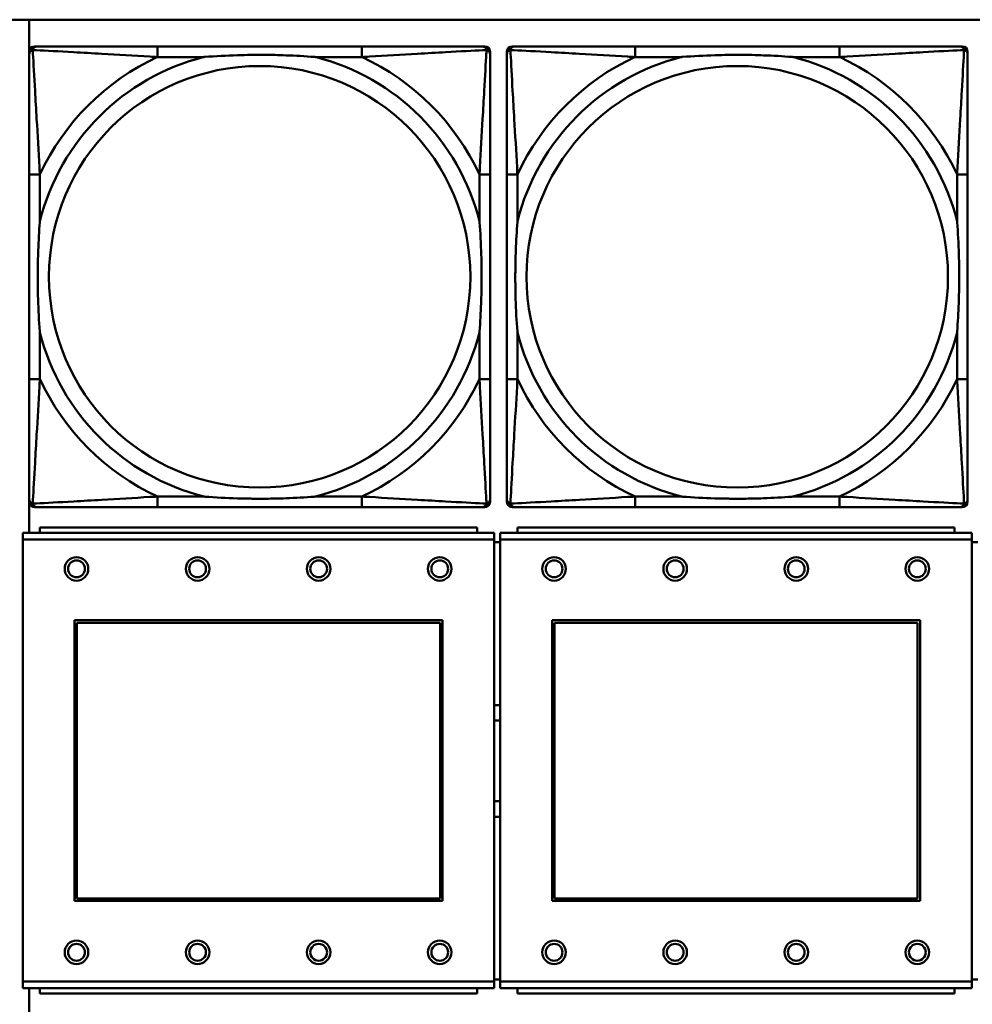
# Model space of a CAD drawing. Header units: inches. Extents: x 9.4 to 55.3, y 0.3 to 33.1.
# Tile 33 of 173: x 20.4 to 21.8, y 7.1 to 8.6. Entities that reach past the tile are written whole.
import ezdxf

# ---------------------------------------------------------------- set-up
doc = ezdxf.new("R2010")
doc.units = ezdxf.units.IN
doc.header["$MEASUREMENT"] = 0
doc.layers.add('Visible Edges(ANSI)', color=7, linetype='Continuous', lineweight=50)
doc.layers.add('Visible Tangent Edges(ANSI)', color=7, linetype='Continuous', lineweight=50)

msp = doc.modelspace()

# ---------------------------------------------------------------- linework, layer by layer
at = {"layer": 'Visible Edges(ANSI)'}
for p, q in [((14.6826, 8.5956), (31.7766, 8.5956)), ((20.4025, 7.8327), (20.4025, 8.5956)), ((20.4104, 8.5559), (20.4144, 8.5559)), ((20.897, 8.5559), (20.5931, 8.5559)), ((21.0758, 8.5559), (21.0797, 8.5559)), ((21.1204, 8.5559), (21.1244, 8.5559)), ((21.607, 8.5559), (21.3031, 8.5559)), ((21.7858, 8.5559), (21.7897, 8.5559)), ((20.4026, 7.8787), (20.4026, 8.548)), ((21.0876, 8.548), (21.0876, 8.5441)), ((21.1126, 7.8787), (21.1126, 8.548)), ((21.7976, 8.548), (21.7976, 8.5441)), ((20.4026, 8.3653), (20.4026, 8.0614)), ((21.0876, 8.0614), (21.0876, 8.3653)), ((21.1126, 8.3653), (21.1126, 8.0614)), ((21.7976, 8.0614), (21.7976, 8.3653)), ((21.0876, 7.8827), (21.0876, 7.8787)), ((21.7976, 7.8827), (21.7976, 7.8787)), ((21.0797, 7.8708), (20.4104, 7.8708)), ((20.5931, 7.8708), (20.897, 7.8708)), ((21.7897, 7.8708), (21.1204, 7.8708)), ((21.3031, 7.8708), (21.607, 7.8708)), ((21.0938, 7.8327), (20.3928, 7.8327)), ((20.3928, 7.8227), (20.3928, 7.8327)), ((21.0683, 7.8407), (20.4183, 7.8407)), ((20.4183, 7.8327), (20.4183, 7.8407)), ((21.0683, 7.8407), (21.0683, 7.8327)), ((21.0938, 7.8327), (21.0938, 7.8227)), ((21.8038, 7.8327), (21.1028, 7.8327)), ((21.1028, 7.8227), (21.1028, 7.8327)), ((21.7783, 7.8407), (21.1283, 7.8407)), ((21.1283, 7.8327), (21.1283, 7.8407)), ((21.7783, 7.8407), (21.7783, 7.8327)), ((21.8038, 7.8327), (21.8038, 7.8227)), ((20.3928, 7.8227), (20.3928, 7.1657)), ((21.0938, 7.1657), (21.0938, 7.8227)), ((21.1028, 7.8187), (21.0938, 7.8187)), ((21.1028, 7.8227), (21.1028, 7.1657)), ((21.8038, 7.1657), (21.8038, 7.8227)), ((21.8128, 7.8187), (21.8038, 7.8187)), ((20.4698, 7.2857), (20.4698, 7.7027)), ((20.4698, 7.7027), (21.0168, 7.7027)), ((21.0168, 7.7027), (21.0168, 7.2857)), ((21.1798, 7.2857), (21.1798, 7.7027)), ((21.1798, 7.7027), (21.7268, 7.7027)), ((21.7268, 7.7027), (21.7268, 7.2857)), ((20.4734, 7.6991), (21.0132, 7.6991)), ((20.4734, 7.2893), (20.4734, 7.6991)), ((21.0132, 7.6991), (21.0132, 7.2893)), ((21.1834, 7.6991), (21.7232, 7.6991)), ((21.1834, 7.2893), (21.1834, 7.6991)), ((21.7232, 7.6991), (21.7232, 7.2893)), ((21.0168, 7.2857), (20.4698, 7.2857)), ((21.0132, 7.2893), (20.4734, 7.2893)), ((21.7268, 7.2857), (21.1798, 7.2857)), ((21.7232, 7.2893), (21.1834, 7.2893)), ((20.3928, 7.1557), (20.3928, 7.1657)), ((21.0938, 7.1687), (21.1028, 7.1687)), ((21.0938, 7.1657), (21.0938, 7.1557)), ((21.1028, 7.1557), (21.1028, 7.1657)), ((21.8038, 7.1687), (21.8128, 7.1687)), ((21.8038, 7.1657), (21.8038, 7.1557)), ((20.3928, 7.1557), (21.0938, 7.1557)), ((20.4025, 6.391), (20.4025, 7.1557)), ((20.4183, 7.1557), (20.4183, 7.1477)), ((21.0683, 7.1477), (20.4183, 7.1477)), ((21.0683, 7.1477), (21.0683, 7.1557)), ((21.1028, 7.1557), (21.8038, 7.1557)), ((21.1283, 7.1557), (21.1283, 7.1477)), ((21.7783, 7.1477), (21.1283, 7.1477)), ((21.7783, 7.1477), (21.7783, 7.1557))]:
    msp.add_line(p, q, dxfattribs=at)
for centre, radius in [((20.4728, 7.7791), 0.0175), ((20.4728, 7.7791), 0.0125), ((20.6528, 7.7791), 0.0175), ((20.6528, 7.7791), 0.0125), ((20.8328, 7.7791), 0.0175), ((20.8328, 7.7791), 0.0125), ((21.0128, 7.7791), 0.0175), ((21.0128, 7.7791), 0.0125), ((21.1828, 7.7791), 0.0175), ((21.1828, 7.7791), 0.0125), ((21.3628, 7.7791), 0.0175), ((21.3628, 7.7791), 0.0125), ((21.5428, 7.7791), 0.0175), ((21.5428, 7.7791), 0.0125), ((21.7228, 7.7791), 0.0175), ((21.7228, 7.7791), 0.0125), ((20.4728, 7.2091), 0.0175), ((20.4728, 7.2091), 0.0125), ((20.6528, 7.2091), 0.0175), ((20.6528, 7.2091), 0.0125), ((20.8328, 7.2091), 0.0175), ((20.8328, 7.2091), 0.0125), ((21.0128, 7.2091), 0.0175), ((21.0128, 7.2091), 0.0125), ((21.1828, 7.2091), 0.0175), ((21.1828, 7.2091), 0.0125), ((21.3628, 7.2091), 0.0175), ((21.3628, 7.2091), 0.0125), ((21.5428, 7.2091), 0.0175), ((21.5428, 7.2091), 0.0125), ((21.7228, 7.2091), 0.0175), ((21.7228, 7.2091), 0.0125)]:
    msp.add_circle(centre, radius, dxfattribs=at)
for centre, radius, start, end in [((20.4104, 8.548), 0.00787, 90, 180), ((20.4144, 8.5441), 0.0118, 90, 180), ((21.0758, 8.5441), 0.0118, 0, 90), ((21.0797, 8.548), 0.00787, 0, 90), ((21.1204, 8.548), 0.00787, 90, 180), ((21.1244, 8.5441), 0.0118, 90, 180), ((21.7858, 8.5441), 0.0118, 0, 90), ((21.7897, 8.548), 0.00787, 0, 90), ((20.4144, 7.8827), 0.0118, 180, 270), ((20.4104, 7.8787), 0.00787, 180, 270), ((21.0758, 7.8827), 0.0118, 270, 360), ((21.0797, 7.8787), 0.00787, 270, 0), ((21.1244, 7.8827), 0.0118, 180, 270), ((21.1204, 7.8787), 0.00787, 180, 270), ((21.7858, 7.8827), 0.0118, 270, 360), ((21.7897, 7.8787), 0.00787, 270, 0), ((21.0985, 7.4937), 0.083, 87.058, 93.2739), ((21.0985, 7.4937), 0.06, 85.9286, 94.5311), ((21.0985, 7.4937), 0.06, 265.4689, 274.0714), ((21.0985, 7.4937), 0.083, 266.7261, 272.942)]:
    msp.add_arc(centre, radius, start, end, dxfattribs=at)
for points, knots in [([(20.5931, 8.5559), (20.5895, 8.5559), (20.586, 8.5559), (20.5824, 8.5559), (20.5492, 8.5559), (20.5155, 8.5559), (20.4846, 8.5559), (20.4576, 8.5559), (20.4321, 8.5559), (20.4187, 8.5559), (20.417, 8.5559), (20.4156, 8.5559), (20.4144, 8.5559)], [0, 0, 0, 0, 0.0272471, 0.0272471, 0.0272471, 0.2790553, 0.2790553, 0.2790553, 0.4988354, 0.4988354, 0.4988354, 0.5252205, 0.5252205, 0.5252205, 0.5252205]), ([(21.0758, 8.5559), (21.0609, 8.5559), (21.0193, 8.5559), (20.9787, 8.5559), (20.9521, 8.5559), (20.9243, 8.5559), (20.897, 8.5559)], [-0.5252205, -0.5252205, -0.5252205, -0.5252205, -0.20743, -0.20743, -0.20743, 0, 0, 0, 0]), ([(21.3031, 8.5559), (21.2995, 8.5559), (21.296, 8.5559), (21.2924, 8.5559), (21.2592, 8.5559), (21.2255, 8.5559), (21.1946, 8.5559), (21.1676, 8.5559), (21.1421, 8.5559), (21.1287, 8.5559), (21.127, 8.5559), (21.1256, 8.5559), (21.1244, 8.5559)], [0, 0, 0, 0, 0.0272471, 0.0272471, 0.0272471, 0.2790553, 0.2790553, 0.2790553, 0.4988354, 0.4988354, 0.4988354, 0.5252205, 0.5252205, 0.5252205, 0.5252205]), ([(21.7858, 8.5559), (21.7709, 8.5559), (21.7293, 8.5559), (21.6887, 8.5559), (21.6621, 8.5559), (21.6343, 8.5559), (21.607, 8.5559)], [-0.5252205, -0.5252205, -0.5252205, -0.5252205, -0.20743, -0.20743, -0.20743, 0, 0, 0, 0]), ([(20.4026, 8.5441), (20.4026, 8.5292), (20.4026, 8.4876), (20.4026, 8.4469), (20.4026, 8.4204), (20.4026, 8.3925), (20.4026, 8.3653)], [-0.5252205, -0.5252205, -0.5252205, -0.5252205, -0.20743, -0.20743, -0.20743, 0, 0, 0, 0]), ([(20.6623, 8.5401), (20.6628, 8.5402), (20.6632, 8.5402), (20.6797, 8.5414), (20.6958, 8.5423), (20.7187, 8.543), (20.7254, 8.5432), (20.7346, 8.5433), (20.7371, 8.5433), (20.7412, 8.5433), (20.7428, 8.5433), (20.7459, 8.5433), (20.7474, 8.5433), (20.751, 8.5433), (20.753, 8.5433), (20.7592, 8.5432), (20.7633, 8.5432), (20.7731, 8.543), (20.7787, 8.5428), (20.7984, 8.5421), (20.8125, 8.5413), (20.827, 8.5402), (20.8274, 8.5402), (20.8278, 8.5401)], [-0.416114, -0.416114, -0.416114, -0.416114, -0.4127691, -0.4127691, -0.2896446, -0.2896446, -0.2388934, -0.2388934, -0.2201881, -0.2201881, -0.2080204, -0.2080204, -0.196499, -0.196499, -0.1809939, -0.1809939, -0.149741, -0.149741, -0.1073162, -0.1073162, 0, 0, 0.0033356, 0.0033356, 0.0033356, 0.0033356]), ([(21.0876, 8.3653), (21.0876, 8.3689), (21.0876, 8.3725), (21.0876, 8.3761), (21.0876, 8.4093), (21.0876, 8.443), (21.0876, 8.4739), (21.0876, 8.5008), (21.0876, 8.5264), (21.0876, 8.5398), (21.0876, 8.5414), (21.0876, 8.5428), (21.0876, 8.5441)], [0, 0, 0, 0, 0.0272471, 0.0272471, 0.0272471, 0.2790553, 0.2790553, 0.2790553, 0.4988354, 0.4988354, 0.4988354, 0.5252205, 0.5252205, 0.5252205, 0.5252205]), ([(21.1126, 8.5441), (21.1126, 8.5292), (21.1126, 8.4876), (21.1126, 8.4469), (21.1126, 8.4204), (21.1126, 8.3925), (21.1126, 8.3653)], [-0.5252205, -0.5252205, -0.5252205, -0.5252205, -0.20743, -0.20743, -0.20743, 0, 0, 0, 0]), ([(21.3723, 8.5401), (21.3728, 8.5402), (21.3732, 8.5402), (21.3897, 8.5414), (21.4058, 8.5423), (21.4287, 8.543), (21.4354, 8.5432), (21.4446, 8.5433), (21.4471, 8.5433), (21.4512, 8.5433), (21.4528, 8.5433), (21.4559, 8.5433), (21.4574, 8.5433), (21.461, 8.5433), (21.463, 8.5433), (21.4692, 8.5432), (21.4733, 8.5432), (21.4831, 8.543), (21.4887, 8.5428), (21.5084, 8.5421), (21.5225, 8.5413), (21.537, 8.5402), (21.5374, 8.5402), (21.5378, 8.5401)], [-0.416114, -0.416114, -0.416114, -0.416114, -0.4127691, -0.4127691, -0.2896446, -0.2896446, -0.2388934, -0.2388934, -0.2201881, -0.2201881, -0.2080204, -0.2080204, -0.196499, -0.196499, -0.1809939, -0.1809939, -0.149741, -0.149741, -0.1073162, -0.1073162, 0, 0, 0.0033356, 0.0033356, 0.0033356, 0.0033356]), ([(21.7976, 8.3653), (21.7976, 8.3689), (21.7976, 8.3725), (21.7976, 8.3761), (21.7976, 8.4093), (21.7976, 8.443), (21.7976, 8.4739), (21.7976, 8.5008), (21.7976, 8.5264), (21.7976, 8.5398), (21.7976, 8.5414), (21.7976, 8.5428), (21.7976, 8.5441)], [0, 0, 0, 0, 0.0272471, 0.0272471, 0.0272471, 0.2790553, 0.2790553, 0.2790553, 0.4988354, 0.4988354, 0.4988354, 0.5252205, 0.5252205, 0.5252205, 0.5252205]), ([(20.4183, 8.1306), (20.4183, 8.1311), (20.4183, 8.1315), (20.417, 8.148), (20.4161, 8.1641), (20.4154, 8.187), (20.4153, 8.1937), (20.4152, 8.2029), (20.4152, 8.2054), (20.4151, 8.2094), (20.4151, 8.211), (20.4151, 8.2142), (20.4151, 8.2157), (20.4152, 8.2193), (20.4152, 8.2213), (20.4152, 8.2275), (20.4153, 8.2316), (20.4155, 8.2414), (20.4157, 8.247), (20.4164, 8.2667), (20.4172, 8.2808), (20.4183, 8.2952), (20.4183, 8.2957), (20.4183, 8.2961)], [-0.416114, -0.416114, -0.416114, -0.416114, -0.4127691, -0.4127691, -0.2896446, -0.2896446, -0.2388934, -0.2388934, -0.2201881, -0.2201881, -0.2080204, -0.2080204, -0.196499, -0.196499, -0.1809939, -0.1809939, -0.149741, -0.149741, -0.1073162, -0.1073162, 0, 0, 0.0033356, 0.0033356, 0.0033356, 0.0033356]), ([(21.0719, 8.2961), (21.0719, 8.2957), (21.0719, 8.2952), (21.0732, 8.2787), (21.074, 8.2627), (21.0747, 8.2397), (21.0749, 8.233), (21.075, 8.2238), (21.075, 8.2214), (21.075, 8.2173), (21.075, 8.2157), (21.075, 8.2126), (21.075, 8.211), (21.075, 8.2075), (21.075, 8.2054), (21.0749, 8.1992), (21.0749, 8.1951), (21.0747, 8.1854), (21.0745, 8.1798), (21.0738, 8.16), (21.073, 8.146), (21.0719, 8.1315), (21.0719, 8.1311), (21.0719, 8.1306)], [-0.416114, -0.416114, -0.416114, -0.416114, -0.4127691, -0.4127691, -0.2896446, -0.2896446, -0.2388934, -0.2388934, -0.2201881, -0.2201881, -0.2080204, -0.2080204, -0.196499, -0.196499, -0.1809939, -0.1809939, -0.149741, -0.149741, -0.1073162, -0.1073162, 0, 0, 0.0033356, 0.0033356, 0.0033356, 0.0033356]), ([(21.1283, 8.1306), (21.1283, 8.1311), (21.1283, 8.1315), (21.127, 8.148), (21.1261, 8.1641), (21.1254, 8.187), (21.1253, 8.1937), (21.1252, 8.2029), (21.1252, 8.2054), (21.1251, 8.2094), (21.1251, 8.211), (21.1251, 8.2142), (21.1251, 8.2157), (21.1252, 8.2193), (21.1252, 8.2213), (21.1252, 8.2275), (21.1253, 8.2316), (21.1255, 8.2414), (21.1257, 8.247), (21.1264, 8.2667), (21.1272, 8.2808), (21.1283, 8.2952), (21.1283, 8.2957), (21.1283, 8.2961)], [-0.416114, -0.416114, -0.416114, -0.416114, -0.4127691, -0.4127691, -0.2896446, -0.2896446, -0.2388934, -0.2388934, -0.2201881, -0.2201881, -0.2080204, -0.2080204, -0.196499, -0.196499, -0.1809939, -0.1809939, -0.149741, -0.149741, -0.1073162, -0.1073162, 0, 0, 0.0033356, 0.0033356, 0.0033356, 0.0033356]), ([(21.7819, 8.2961), (21.7819, 8.2957), (21.7819, 8.2952), (21.7832, 8.2787), (21.784, 8.2627), (21.7847, 8.2397), (21.7849, 8.233), (21.785, 8.2238), (21.785, 8.2214), (21.785, 8.2173), (21.785, 8.2157), (21.785, 8.2126), (21.785, 8.211), (21.785, 8.2075), (21.785, 8.2054), (21.7849, 8.1992), (21.7849, 8.1951), (21.7847, 8.1854), (21.7845, 8.1798), (21.7838, 8.16), (21.783, 8.146), (21.7819, 8.1315), (21.7819, 8.1311), (21.7819, 8.1306)], [-0.416114, -0.416114, -0.416114, -0.416114, -0.4127691, -0.4127691, -0.2896446, -0.2896446, -0.2388934, -0.2388934, -0.2201881, -0.2201881, -0.2080204, -0.2080204, -0.196499, -0.196499, -0.1809939, -0.1809939, -0.149741, -0.149741, -0.1073162, -0.1073162, 0, 0, 0.0033356, 0.0033356, 0.0033356, 0.0033356]), ([(20.4026, 8.0614), (20.4026, 8.0342), (20.4026, 8.0063), (20.4026, 7.9798), (20.4026, 7.9391), (20.4026, 7.8975), (20.4026, 7.8827)], [3.9382945, 3.9382945, 3.9382945, 3.9382945, 4.1457245, 4.1457245, 4.1457245, 4.463515, 4.463515, 4.463515, 4.463515]), ([(21.0876, 7.8827), (21.0876, 7.8975), (21.0876, 7.9391), (21.0876, 7.9798), (21.0876, 8.0063), (21.0876, 8.0342), (21.0876, 8.0614)], [-0.5252205, -0.5252205, -0.5252205, -0.5252205, -0.20743, -0.20743, -0.20743, 0, 0, 0, 0]), ([(21.1126, 8.0614), (21.1126, 8.0342), (21.1126, 8.0063), (21.1126, 7.9798), (21.1126, 7.9391), (21.1126, 7.8975), (21.1126, 7.8827)], [3.9382945, 3.9382945, 3.9382945, 3.9382945, 4.1457245, 4.1457245, 4.1457245, 4.463515, 4.463515, 4.463515, 4.463515]), ([(21.7976, 7.8827), (21.7976, 7.8975), (21.7976, 7.9391), (21.7976, 7.9798), (21.7976, 8.0063), (21.7976, 8.0342), (21.7976, 8.0614)], [-0.5252205, -0.5252205, -0.5252205, -0.5252205, -0.20743, -0.20743, -0.20743, 0, 0, 0, 0]), ([(20.8278, 7.8866), (20.8274, 7.8866), (20.827, 7.8865), (20.8125, 7.8854), (20.7984, 7.8846), (20.7787, 7.8839), (20.7731, 7.8838), (20.7633, 7.8836), (20.7592, 7.8835), (20.753, 7.8834), (20.751, 7.8834), (20.7474, 7.8834), (20.7459, 7.8834), (20.7428, 7.8834), (20.7412, 7.8834), (20.7371, 7.8834), (20.7346, 7.8835), (20.7254, 7.8836), (20.7187, 7.8837), (20.6958, 7.8844), (20.6797, 7.8853), (20.6632, 7.8865), (20.6628, 7.8866), (20.6623, 7.8866)], [-0.4149464, -0.4149464, -0.4149464, -0.4149464, -0.41162, -0.41162, -0.3046026, -0.3046026, -0.2622958, -0.2622958, -0.23113, -0.23113, -0.215668, -0.215668, -0.2041787, -0.2041787, -0.1920448, -0.1920448, -0.1733916, -0.1733916, -0.1227817, -0.1227817, 0, 0, 0.0033356, 0.0033356, 0.0033356, 0.0033356]), ([(21.5378, 7.8866), (21.5374, 7.8866), (21.537, 7.8865), (21.5225, 7.8854), (21.5084, 7.8846), (21.4887, 7.8839), (21.4831, 7.8838), (21.4733, 7.8836), (21.4692, 7.8835), (21.463, 7.8834), (21.461, 7.8834), (21.4574, 7.8834), (21.4559, 7.8834), (21.4528, 7.8834), (21.4512, 7.8834), (21.4471, 7.8834), (21.4446, 7.8835), (21.4354, 7.8836), (21.4287, 7.8837), (21.4058, 7.8844), (21.3897, 7.8853), (21.3732, 7.8865), (21.3728, 7.8866), (21.3723, 7.8866)], [-0.4149464, -0.4149464, -0.4149464, -0.4149464, -0.41162, -0.41162, -0.3046026, -0.3046026, -0.2622958, -0.2622958, -0.23113, -0.23113, -0.215668, -0.215668, -0.2041787, -0.2041787, -0.1920448, -0.1920448, -0.1733916, -0.1733916, -0.1227817, -0.1227817, 0, 0, 0.0033356, 0.0033356, 0.0033356, 0.0033356]), ([(20.4144, 7.8708), (20.4293, 7.8708), (20.4709, 7.8708), (20.5115, 7.8708), (20.538, 7.8708), (20.5659, 7.8708), (20.5931, 7.8708)], [-0.5252205, -0.5252205, -0.5252205, -0.5252205, -0.20743, -0.20743, -0.20743, 0, 0, 0, 0]), ([(20.897, 7.8708), (20.9243, 7.8708), (20.9521, 7.8708), (20.9787, 7.8708), (21.0193, 7.8708), (21.0609, 7.8708), (21.0758, 7.8708)], [3.9382945, 3.9382945, 3.9382945, 3.9382945, 4.1457245, 4.1457245, 4.1457245, 4.463515, 4.463515, 4.463515, 4.463515]), ([(21.1244, 7.8708), (21.1393, 7.8708), (21.1809, 7.8708), (21.2215, 7.8708), (21.248, 7.8708), (21.2759, 7.8708), (21.3031, 7.8708)], [-0.5252205, -0.5252205, -0.5252205, -0.5252205, -0.20743, -0.20743, -0.20743, 0, 0, 0, 0]), ([(21.607, 7.8708), (21.6343, 7.8708), (21.6621, 7.8708), (21.6887, 7.8708), (21.7293, 7.8708), (21.7709, 7.8708), (21.7858, 7.8708)], [3.9382945, 3.9382945, 3.9382945, 3.9382945, 4.1457245, 4.1457245, 4.1457245, 4.463515, 4.463515, 4.463515, 4.463515])]:
    msp.add_open_spline(points, degree=3, knots=knots, dxfattribs=at)
at = {"layer": 'Visible Tangent Edges(ANSI)'}
for p, q in [((20.5931, 8.5559), (20.5931, 8.5401)), ((20.897, 8.5559), (20.897, 8.5401)), ((21.3031, 8.5559), (21.3031, 8.5401)), ((21.607, 8.5559), (21.607, 8.5401)), ((20.5931, 8.5401), (20.6623, 8.5401)), ((20.8278, 8.5401), (20.897, 8.5401)), ((21.3031, 8.5401), (21.3723, 8.5401)), ((21.5378, 8.5401), (21.607, 8.5401)), ((20.4183, 8.3653), (20.4026, 8.3653)), ((20.4183, 8.2961), (20.4183, 8.3653)), ((21.0876, 8.3653), (21.0719, 8.3653)), ((21.0719, 8.3653), (21.0719, 8.2961)), ((21.1283, 8.3653), (21.1126, 8.3653)), ((21.1283, 8.2961), (21.1283, 8.3653)), ((21.7976, 8.3653), (21.7819, 8.3653)), ((21.7819, 8.3653), (21.7819, 8.2961)), ((20.4183, 8.0614), (20.4183, 8.1306)), ((21.0719, 8.1306), (21.0719, 8.0614)), ((21.1283, 8.0614), (21.1283, 8.1306)), ((21.7819, 8.1306), (21.7819, 8.0614)), ((20.4183, 8.0614), (20.4026, 8.0614)), ((21.0876, 8.0614), (21.0719, 8.0614)), ((21.1283, 8.0614), (21.1126, 8.0614)), ((21.7976, 8.0614), (21.7819, 8.0614)), ((20.5931, 7.8866), (20.5931, 7.8708)), ((20.6623, 7.8866), (20.5931, 7.8866)), ((20.897, 7.8866), (20.8278, 7.8866)), ((20.897, 7.8866), (20.897, 7.8708)), ((21.3031, 7.8866), (21.3031, 7.8708)), ((21.3723, 7.8866), (21.3031, 7.8866)), ((21.607, 7.8866), (21.5378, 7.8866)), ((21.607, 7.8866), (21.607, 7.8708)), ((20.3928, 7.8227), (21.0938, 7.8227)), ((21.1028, 7.8227), (21.8038, 7.8227)), ((21.0938, 7.1657), (20.3928, 7.1657)), ((21.8038, 7.1657), (21.1028, 7.1657))]:
    msp.add_line(p, q, dxfattribs=at)
for centre in [(20.7451, 8.2134), (21.4551, 8.2134)]:
    msp.add_circle(centre, 0.3133, dxfattribs=at)
for centre, radius, start, end in [((20.7451, 8.2134), 0.3371, 104.2103, 165.7897), ((20.7451, 8.2134), 0.3604, 114.9407, 155.0593), ((20.7451, 8.2134), 0.3371, 14.2103, 75.7897), ((20.7451, 8.2134), 0.3604, 24.9407, 65.0593), ((21.4551, 8.2134), 0.3371, 104.2103, 165.7897), ((21.4551, 8.2134), 0.3604, 114.9407, 155.0593), ((21.4551, 8.2134), 0.3371, 14.2103, 75.7897), ((21.4551, 8.2134), 0.3604, 24.9407, 65.0593), ((20.7451, 8.2134), 0.3371, 194.2103, 255.7897), ((20.7451, 8.2134), 0.3371, 284.2103, 345.7897), ((21.4551, 8.2134), 0.3371, 194.2103, 255.7897), ((21.4551, 8.2134), 0.3371, 284.2103, 345.7897), ((20.7451, 8.2134), 0.3604, 204.9407, 245.0593), ((20.7451, 8.2134), 0.3604, 294.9407, 335.0593), ((21.4551, 8.2134), 0.3604, 204.9407, 245.0593), ((21.4551, 8.2134), 0.3604, 294.9407, 335.0593)]:
    msp.add_arc(centre, radius, start, end, dxfattribs=at)
for points, knots in [([(20.4026, 8.5441), (20.4026, 8.5447), (20.4026, 8.5452), (20.4029, 8.5462), (20.403, 8.5467), (20.4034, 8.5473), (20.4035, 8.5476), (20.4038, 8.5479), (20.4039, 8.5481), (20.4042, 8.5485), (20.4045, 8.5487), (20.4052, 8.5493), (20.4057, 8.5497), (20.4067, 8.5502), (20.4073, 8.5504), (20.4079, 8.5506)], [-0.02627331, -0.02627331, -0.02627331, -0.02627331, -0.02158775, -0.02158775, -0.01736415, -0.01736415, -0.0147244, -0.0147244, -0.01307456, -0.01307456, -0.00977487, -0.00977487, -0.00449537, -0.00449537, 0.00012419, 0.00012419, 0.00012419, 0.00012419]), ([(20.4079, 8.5506), (20.408, 8.5512), (20.4082, 8.5517), (20.4088, 8.5528), (20.4091, 8.5533), (20.4097, 8.554), (20.41, 8.5542), (20.4104, 8.5546), (20.4105, 8.5547), (20.4109, 8.5549), (20.4111, 8.5551), (20.4118, 8.5554), (20.4122, 8.5556), (20.4132, 8.5558), (20.4138, 8.5559), (20.4144, 8.5559)], [-0.00012419, -0.00012419, -0.00012419, -0.00012419, 0.00449537, 0.00449537, 0.00977487, 0.00977487, 0.01307456, 0.01307456, 0.0147244, 0.0147244, 0.01736415, 0.01736415, 0.02158775, 0.02158775, 0.02627331, 0.02627331, 0.02627331, 0.02627331]), ([(20.4183, 8.3653), (20.4181, 8.3691), (20.4179, 8.3728), (20.4164, 8.4002), (20.415, 8.4244), (20.4127, 8.4622), (20.4119, 8.4763), (20.4099, 8.5115), (20.4089, 8.5316), (20.408, 8.5471), (20.4079, 8.5489), (20.4079, 8.5506)], [0, 0, 0, 0, 0.0278591, 0.0278591, 0.201273, 0.201273, 0.3066357, 0.3066357, 0.475216, 0.475216, 0.5007189, 0.5007189, 0.5007189, 0.5007189]), ([(20.4079, 8.5506), (20.4096, 8.5505), (20.4114, 8.5504), (20.4268, 8.5496), (20.4469, 8.5485), (20.4822, 8.5465), (20.4962, 8.5457), (20.5341, 8.5435), (20.5582, 8.5421), (20.5856, 8.5405), (20.5894, 8.5403), (20.5931, 8.5401)], [-0.5007189, -0.5007189, -0.5007189, -0.5007189, -0.475216, -0.475216, -0.3066357, -0.3066357, -0.201273, -0.201273, -0.0278591, -0.0278591, 0, 0, 0, 0]), ([(20.897, 8.5401), (20.9008, 8.5403), (20.9046, 8.5405), (20.9319, 8.5421), (20.9561, 8.5435), (20.9939, 8.5457), (21.008, 8.5465), (21.0432, 8.5485), (21.0634, 8.5496), (21.0788, 8.5504), (21.0806, 8.5505), (21.0823, 8.5506)], [0, 0, 0, 0, 0.0278591, 0.0278591, 0.201273, 0.201273, 0.3066357, 0.3066357, 0.475216, 0.475216, 0.5007189, 0.5007189, 0.5007189, 0.5007189]), ([(21.0823, 8.5506), (21.0822, 8.5489), (21.0821, 8.5471), (21.0813, 8.5316), (21.0802, 8.5115), (21.0782, 8.4763), (21.0774, 8.4622), (21.0752, 8.4244), (21.0738, 8.4002), (21.0723, 8.3728), (21.0721, 8.3691), (21.0719, 8.3653)], [-0.5007189, -0.5007189, -0.5007189, -0.5007189, -0.475216, -0.475216, -0.3066357, -0.3066357, -0.201273, -0.201273, -0.0278591, -0.0278591, 0, 0, 0, 0]), ([(21.0758, 8.5559), (21.0764, 8.5559), (21.077, 8.5558), (21.0779, 8.5556), (21.0784, 8.5554), (21.079, 8.5551), (21.0793, 8.5549), (21.0797, 8.5547), (21.0798, 8.5546), (21.0802, 8.5542), (21.0804, 8.554), (21.0811, 8.5533), (21.0814, 8.5528), (21.0819, 8.5517), (21.0821, 8.5512), (21.0823, 8.5506)], [-0.02627331, -0.02627331, -0.02627331, -0.02627331, -0.02158775, -0.02158775, -0.01736415, -0.01736415, -0.0147244, -0.0147244, -0.01307456, -0.01307456, -0.00977487, -0.00977487, -0.00449537, -0.00449537, 0.00012419, 0.00012419, 0.00012419, 0.00012419]), ([(21.0823, 8.5506), (21.0829, 8.5504), (21.0834, 8.5502), (21.0845, 8.5497), (21.085, 8.5493), (21.0857, 8.5487), (21.0859, 8.5485), (21.0863, 8.5481), (21.0864, 8.5479), (21.0866, 8.5476), (21.0868, 8.5473), (21.0871, 8.5467), (21.0873, 8.5462), (21.0875, 8.5452), (21.0876, 8.5447), (21.0876, 8.5441)], [-0.00012419, -0.00012419, -0.00012419, -0.00012419, 0.00449537, 0.00449537, 0.00977487, 0.00977487, 0.01307456, 0.01307456, 0.0147244, 0.0147244, 0.01736415, 0.01736415, 0.02158775, 0.02158775, 0.02627331, 0.02627331, 0.02627331, 0.02627331]), ([(21.1126, 8.5441), (21.1126, 8.5447), (21.1126, 8.5452), (21.1129, 8.5462), (21.113, 8.5467), (21.1134, 8.5473), (21.1135, 8.5476), (21.1138, 8.5479), (21.1139, 8.5481), (21.1142, 8.5485), (21.1145, 8.5487), (21.1152, 8.5493), (21.1157, 8.5497), (21.1167, 8.5502), (21.1173, 8.5504), (21.1179, 8.5506)], [-0.02627331, -0.02627331, -0.02627331, -0.02627331, -0.02158775, -0.02158775, -0.01736415, -0.01736415, -0.0147244, -0.0147244, -0.01307456, -0.01307456, -0.00977487, -0.00977487, -0.00449537, -0.00449537, 0.00012419, 0.00012419, 0.00012419, 0.00012419]), ([(21.1179, 8.5506), (21.118, 8.5512), (21.1182, 8.5517), (21.1188, 8.5528), (21.1191, 8.5533), (21.1197, 8.554), (21.12, 8.5542), (21.1204, 8.5546), (21.1205, 8.5547), (21.1209, 8.5549), (21.1211, 8.5551), (21.1218, 8.5554), (21.1222, 8.5556), (21.1232, 8.5558), (21.1238, 8.5559), (21.1244, 8.5559)], [-0.00012419, -0.00012419, -0.00012419, -0.00012419, 0.00449537, 0.00449537, 0.00977487, 0.00977487, 0.01307456, 0.01307456, 0.0147244, 0.0147244, 0.01736415, 0.01736415, 0.02158775, 0.02158775, 0.02627331, 0.02627331, 0.02627331, 0.02627331]), ([(21.1283, 8.3653), (21.1281, 8.3691), (21.1279, 8.3728), (21.1264, 8.4002), (21.125, 8.4244), (21.1227, 8.4622), (21.1219, 8.4763), (21.1199, 8.5115), (21.1189, 8.5316), (21.118, 8.5471), (21.1179, 8.5489), (21.1179, 8.5506)], [0, 0, 0, 0, 0.0278591, 0.0278591, 0.201273, 0.201273, 0.3066357, 0.3066357, 0.475216, 0.475216, 0.5007189, 0.5007189, 0.5007189, 0.5007189]), ([(21.1179, 8.5506), (21.1196, 8.5505), (21.1214, 8.5504), (21.1368, 8.5496), (21.1569, 8.5485), (21.1922, 8.5465), (21.2062, 8.5457), (21.2441, 8.5435), (21.2682, 8.5421), (21.2956, 8.5405), (21.2994, 8.5403), (21.3031, 8.5401)], [-0.5007189, -0.5007189, -0.5007189, -0.5007189, -0.475216, -0.475216, -0.3066357, -0.3066357, -0.201273, -0.201273, -0.0278591, -0.0278591, 0, 0, 0, 0]), ([(21.607, 8.5401), (21.6108, 8.5403), (21.6146, 8.5405), (21.6419, 8.5421), (21.6661, 8.5435), (21.7039, 8.5457), (21.718, 8.5465), (21.7532, 8.5485), (21.7734, 8.5496), (21.7888, 8.5504), (21.7906, 8.5505), (21.7923, 8.5506)], [0, 0, 0, 0, 0.0278591, 0.0278591, 0.201273, 0.201273, 0.3066357, 0.3066357, 0.475216, 0.475216, 0.5007189, 0.5007189, 0.5007189, 0.5007189]), ([(21.7923, 8.5506), (21.7922, 8.5489), (21.7921, 8.5471), (21.7913, 8.5316), (21.7902, 8.5115), (21.7882, 8.4763), (21.7874, 8.4622), (21.7852, 8.4244), (21.7838, 8.4002), (21.7823, 8.3728), (21.7821, 8.3691), (21.7819, 8.3653)], [-0.5007189, -0.5007189, -0.5007189, -0.5007189, -0.475216, -0.475216, -0.3066357, -0.3066357, -0.201273, -0.201273, -0.0278591, -0.0278591, 0, 0, 0, 0]), ([(21.7858, 8.5559), (21.7864, 8.5559), (21.787, 8.5558), (21.7879, 8.5556), (21.7884, 8.5554), (21.789, 8.5551), (21.7893, 8.5549), (21.7897, 8.5547), (21.7898, 8.5546), (21.7902, 8.5542), (21.7904, 8.554), (21.7911, 8.5533), (21.7914, 8.5528), (21.7919, 8.5517), (21.7921, 8.5512), (21.7923, 8.5506)], [-0.02627331, -0.02627331, -0.02627331, -0.02627331, -0.02158775, -0.02158775, -0.01736415, -0.01736415, -0.0147244, -0.0147244, -0.01307456, -0.01307456, -0.00977487, -0.00977487, -0.00449537, -0.00449537, 0.00012419, 0.00012419, 0.00012419, 0.00012419]), ([(21.7923, 8.5506), (21.7929, 8.5504), (21.7934, 8.5502), (21.7945, 8.5497), (21.795, 8.5493), (21.7957, 8.5487), (21.7959, 8.5485), (21.7963, 8.5481), (21.7964, 8.5479), (21.7966, 8.5476), (21.7968, 8.5473), (21.7971, 8.5467), (21.7973, 8.5462), (21.7975, 8.5452), (21.7976, 8.5447), (21.7976, 8.5441)], [-0.00012419, -0.00012419, -0.00012419, -0.00012419, 0.00449537, 0.00449537, 0.00977487, 0.00977487, 0.01307456, 0.01307456, 0.0147244, 0.0147244, 0.01736415, 0.01736415, 0.02158775, 0.02158775, 0.02627331, 0.02627331, 0.02627331, 0.02627331]), ([(20.4079, 7.8761), (20.4079, 7.8778), (20.408, 7.8797), (20.4089, 7.8951), (20.4099, 7.9152), (20.4119, 7.9504), (20.4127, 7.9645), (20.415, 8.0023), (20.4164, 8.0265), (20.4179, 8.0539), (20.4181, 8.0577), (20.4183, 8.0614)], [-4.4390134, -4.4390134, -4.4390134, -4.4390134, -4.4135105, -4.4135105, -4.2449302, -4.2449302, -4.1395675, -4.1395675, -3.9661536, -3.9661536, -3.9382945, -3.9382945, -3.9382945, -3.9382945]), ([(21.0719, 8.0614), (21.0721, 8.0577), (21.0723, 8.0539), (21.0738, 8.0265), (21.0752, 8.0023), (21.0774, 7.9645), (21.0782, 7.9504), (21.0802, 7.9152), (21.0813, 7.8951), (21.0821, 7.8797), (21.0822, 7.8778), (21.0823, 7.8761)], [0, 0, 0, 0, 0.0278591, 0.0278591, 0.201273, 0.201273, 0.3066357, 0.3066357, 0.475216, 0.475216, 0.5007189, 0.5007189, 0.5007189, 0.5007189]), ([(21.1179, 7.8761), (21.1179, 7.8778), (21.118, 7.8797), (21.1189, 7.8951), (21.1199, 7.9152), (21.1219, 7.9504), (21.1227, 7.9645), (21.125, 8.0023), (21.1264, 8.0265), (21.1279, 8.0539), (21.1281, 8.0577), (21.1283, 8.0614)], [-4.4390134, -4.4390134, -4.4390134, -4.4390134, -4.4135105, -4.4135105, -4.2449302, -4.2449302, -4.1395675, -4.1395675, -3.9661536, -3.9661536, -3.9382945, -3.9382945, -3.9382945, -3.9382945]), ([(21.7819, 8.0614), (21.7821, 8.0577), (21.7823, 8.0539), (21.7838, 8.0265), (21.7852, 8.0023), (21.7874, 7.9645), (21.7882, 7.9504), (21.7902, 7.9152), (21.7913, 7.8951), (21.7921, 7.8797), (21.7922, 7.8778), (21.7923, 7.8761)], [0, 0, 0, 0, 0.0278591, 0.0278591, 0.201273, 0.201273, 0.3066357, 0.3066357, 0.475216, 0.475216, 0.5007189, 0.5007189, 0.5007189, 0.5007189]), ([(20.4079, 7.8761), (20.4073, 7.8763), (20.4067, 7.8765), (20.4057, 7.8771), (20.4052, 7.8774), (20.4045, 7.878), (20.4042, 7.8783), (20.4039, 7.8787), (20.4038, 7.8788), (20.4035, 7.8792), (20.4034, 7.8794), (20.403, 7.8801), (20.4029, 7.8805), (20.4026, 7.8815), (20.4026, 7.882), (20.4026, 7.8827)], [-0.00012419, -0.00012419, -0.00012419, -0.00012419, 0.00449537, 0.00449537, 0.00977487, 0.00977487, 0.01307456, 0.01307456, 0.0147244, 0.0147244, 0.01736415, 0.01736415, 0.02158775, 0.02158775, 0.02627331, 0.02627331, 0.02627331, 0.02627331]), ([(20.5931, 7.8866), (20.5894, 7.8864), (20.5856, 7.8862), (20.5582, 7.8847), (20.5341, 7.8832), (20.4962, 7.881), (20.4822, 7.8802), (20.4469, 7.8782), (20.4268, 7.8771), (20.4114, 7.8763), (20.4096, 7.8762), (20.4079, 7.8761)], [0, 0, 0, 0, 0.0278591, 0.0278591, 0.201273, 0.201273, 0.3066357, 0.3066357, 0.475216, 0.475216, 0.5007189, 0.5007189, 0.5007189, 0.5007189]), ([(20.4144, 7.8708), (20.4138, 7.8708), (20.4132, 7.8709), (20.4122, 7.8712), (20.4118, 7.8713), (20.4111, 7.8717), (20.4109, 7.8718), (20.4105, 7.8721), (20.4104, 7.8722), (20.41, 7.8725), (20.4097, 7.8728), (20.4091, 7.8735), (20.4088, 7.874), (20.4082, 7.875), (20.408, 7.8755), (20.4079, 7.8761)], [-0.02627331, -0.02627331, -0.02627331, -0.02627331, -0.02158775, -0.02158775, -0.01736415, -0.01736415, -0.0147244, -0.0147244, -0.01307456, -0.01307456, -0.00977487, -0.00977487, -0.00449537, -0.00449537, 0.00012419, 0.00012419, 0.00012419, 0.00012419]), ([(21.0823, 7.8761), (21.0806, 7.8762), (21.0788, 7.8763), (21.0634, 7.8771), (21.0432, 7.8782), (21.008, 7.8802), (20.9939, 7.881), (20.9561, 7.8832), (20.9319, 7.8847), (20.9046, 7.8862), (20.9008, 7.8864), (20.897, 7.8866)], [-4.4390134, -4.4390134, -4.4390134, -4.4390134, -4.4135105, -4.4135105, -4.2449302, -4.2449302, -4.1395675, -4.1395675, -3.9661536, -3.9661536, -3.9382945, -3.9382945, -3.9382945, -3.9382945]), ([(21.0823, 7.8761), (21.0821, 7.8755), (21.0819, 7.875), (21.0814, 7.874), (21.0811, 7.8735), (21.0804, 7.8728), (21.0802, 7.8725), (21.0798, 7.8722), (21.0797, 7.8721), (21.0793, 7.8718), (21.079, 7.8717), (21.0784, 7.8713), (21.0779, 7.8712), (21.077, 7.8709), (21.0764, 7.8708), (21.0758, 7.8708)], [-0.00012419, -0.00012419, -0.00012419, -0.00012419, 0.00449537, 0.00449537, 0.00977487, 0.00977487, 0.01307456, 0.01307456, 0.0147244, 0.0147244, 0.01736415, 0.01736415, 0.02158775, 0.02158775, 0.02627331, 0.02627331, 0.02627331, 0.02627331]), ([(21.0876, 7.8827), (21.0876, 7.882), (21.0875, 7.8815), (21.0873, 7.8805), (21.0871, 7.8801), (21.0868, 7.8794), (21.0866, 7.8792), (21.0864, 7.8788), (21.0863, 7.8787), (21.0859, 7.8783), (21.0857, 7.878), (21.085, 7.8774), (21.0845, 7.8771), (21.0834, 7.8765), (21.0829, 7.8763), (21.0823, 7.8761)], [-0.02627331, -0.02627331, -0.02627331, -0.02627331, -0.02158775, -0.02158775, -0.01736415, -0.01736415, -0.0147244, -0.0147244, -0.01307456, -0.01307456, -0.00977487, -0.00977487, -0.00449537, -0.00449537, 0.00012419, 0.00012419, 0.00012419, 0.00012419]), ([(21.1179, 7.8761), (21.1173, 7.8763), (21.1167, 7.8765), (21.1157, 7.8771), (21.1152, 7.8774), (21.1145, 7.878), (21.1142, 7.8783), (21.1139, 7.8787), (21.1138, 7.8788), (21.1135, 7.8792), (21.1134, 7.8794), (21.113, 7.8801), (21.1129, 7.8805), (21.1126, 7.8815), (21.1126, 7.882), (21.1126, 7.8827)], [-0.00012419, -0.00012419, -0.00012419, -0.00012419, 0.00449537, 0.00449537, 0.00977487, 0.00977487, 0.01307456, 0.01307456, 0.0147244, 0.0147244, 0.01736415, 0.01736415, 0.02158775, 0.02158775, 0.02627331, 0.02627331, 0.02627331, 0.02627331]), ([(21.3031, 7.8866), (21.2994, 7.8864), (21.2956, 7.8862), (21.2682, 7.8847), (21.2441, 7.8832), (21.2062, 7.881), (21.1922, 7.8802), (21.1569, 7.8782), (21.1368, 7.8771), (21.1214, 7.8763), (21.1196, 7.8762), (21.1179, 7.8761)], [0, 0, 0, 0, 0.0278591, 0.0278591, 0.201273, 0.201273, 0.3066357, 0.3066357, 0.475216, 0.475216, 0.5007189, 0.5007189, 0.5007189, 0.5007189]), ([(21.1244, 7.8708), (21.1238, 7.8708), (21.1232, 7.8709), (21.1222, 7.8712), (21.1218, 7.8713), (21.1211, 7.8717), (21.1209, 7.8718), (21.1205, 7.8721), (21.1204, 7.8722), (21.12, 7.8725), (21.1197, 7.8728), (21.1191, 7.8735), (21.1188, 7.874), (21.1182, 7.875), (21.118, 7.8755), (21.1179, 7.8761)], [-0.02627331, -0.02627331, -0.02627331, -0.02627331, -0.02158775, -0.02158775, -0.01736415, -0.01736415, -0.0147244, -0.0147244, -0.01307456, -0.01307456, -0.00977487, -0.00977487, -0.00449537, -0.00449537, 0.00012419, 0.00012419, 0.00012419, 0.00012419]), ([(21.7923, 7.8761), (21.7906, 7.8762), (21.7888, 7.8763), (21.7734, 7.8771), (21.7532, 7.8782), (21.718, 7.8802), (21.7039, 7.881), (21.6661, 7.8832), (21.6419, 7.8847), (21.6146, 7.8862), (21.6108, 7.8864), (21.607, 7.8866)], [-4.4390134, -4.4390134, -4.4390134, -4.4390134, -4.4135105, -4.4135105, -4.2449302, -4.2449302, -4.1395675, -4.1395675, -3.9661536, -3.9661536, -3.9382945, -3.9382945, -3.9382945, -3.9382945]), ([(21.7923, 7.8761), (21.7921, 7.8755), (21.7919, 7.875), (21.7914, 7.874), (21.7911, 7.8735), (21.7904, 7.8728), (21.7902, 7.8725), (21.7898, 7.8722), (21.7897, 7.8721), (21.7893, 7.8718), (21.789, 7.8717), (21.7884, 7.8713), (21.7879, 7.8712), (21.787, 7.8709), (21.7864, 7.8708), (21.7858, 7.8708)], [-0.00012419, -0.00012419, -0.00012419, -0.00012419, 0.00449537, 0.00449537, 0.00977487, 0.00977487, 0.01307456, 0.01307456, 0.0147244, 0.0147244, 0.01736415, 0.01736415, 0.02158775, 0.02158775, 0.02627331, 0.02627331, 0.02627331, 0.02627331]), ([(21.7976, 7.8827), (21.7976, 7.882), (21.7975, 7.8815), (21.7973, 7.8805), (21.7971, 7.8801), (21.7968, 7.8794), (21.7966, 7.8792), (21.7964, 7.8788), (21.7963, 7.8787), (21.7959, 7.8783), (21.7957, 7.878), (21.795, 7.8774), (21.7945, 7.8771), (21.7934, 7.8765), (21.7929, 7.8763), (21.7923, 7.8761)], [-0.02627331, -0.02627331, -0.02627331, -0.02627331, -0.02158775, -0.02158775, -0.01736415, -0.01736415, -0.0147244, -0.0147244, -0.01307456, -0.01307456, -0.00977487, -0.00977487, -0.00449537, -0.00449537, 0.00012419, 0.00012419, 0.00012419, 0.00012419])]:
    msp.add_open_spline(points, degree=3, knots=knots, dxfattribs=at)

doc.saveas('drawing.dxf')
